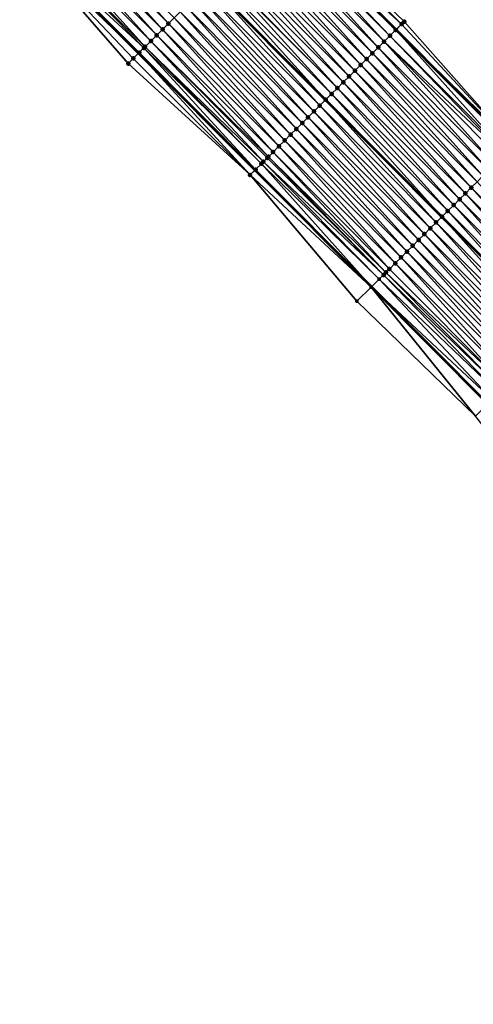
# Model space of a CAD drawing. Header units: feet. Extents: x 2017353 to 2024169, y 808050 to 818690.
# Tile 207 of 256: x 2020147 to 2020202, y 815981 to 816100. Entities that reach past the tile are written whole.
import ezdxf

# ---------------------------------------------------------------- set-up
doc = ezdxf.new("R2010")
doc.units = ezdxf.units.FT
doc.header["$MEASUREMENT"] = 0
for name, color, linetype, lineweight in [('EP_Travel Lane', 172, 'Continuous', 53), ('SB-Road Shots', 141, 'Continuous', 100), ('SB-Road X-Section', 40, 'Continuous', 13), ('STRIPING', 60, 'Continuous', 53)]:
    doc.layers.add(name, color=color, linetype=linetype, lineweight=lineweight)
doc.layers.add('I-77-MM15-17_SB-Surface-BORDER', color=7, linetype='Continuous')
doc.layers.add('I-77-MM15-17_SB-Surface-TIN', color=7, linetype='Continuous')

msp = doc.modelspace()

# ---------------------------------------------------------------- linework, layer by layer
at = {"layer": 'EP_Travel Lane'}
for points in [[(2020178.348156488, 816113.2607741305, 251.1226351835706), (2020192.455198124, 816099.0841670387, 250.9992503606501), (2020206.562167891, 816084.9076321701, 250.8584773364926), (2020220.669156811, 816070.7310780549, 250.7223292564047), (2020234.77671693, 816056.5539499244, 250.7243469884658), (2020248.883790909, 816042.3773103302, 250.6087816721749), (2020262.990891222, 816028.2006442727, 250.4995820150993), (2020277.09796021, 816014.0240096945, 250.3827974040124)], [(2020147.136741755, 816110.4209932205, 250.7558075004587), (2020161.246465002, 816096.2471822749, 250.6169711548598), (2020175.356261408, 816082.0732978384, 250.4958218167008), (2020189.466189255, 816067.899281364, 250.406463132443), (2020203.575907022, 816053.7254759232, 250.2663043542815), (2020217.685651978, 816039.5516431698, 250.1327209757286), (2020231.795476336, 816025.3777306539, 250.0183346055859), (2020245.905299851, 816011.2038189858, 249.903746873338), (2020260.015170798, 815997.0298596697, 249.8006359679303), (2020274.125037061, 815982.8559050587, 249.6963866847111)]]:
    msp.add_polyline3d(points, dxfattribs=at)
at = {"layer": 'I-77-MM15-17_SB-Surface-BORDER', "color": 3, "linetype": 'Continuous', "lineweight": -3}
for points in [[(2020179.032335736, 816113.9416686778, 251.1138559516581), (2020193.445964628, 816100.0700636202, 251.0002424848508), (2020206.73859985, 816085.0831962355, 250.8587358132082), (2020221.353351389, 816071.4119583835, 250.7171150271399), (2020235.612279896, 816057.3853732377, 250.7291265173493), (2020249.069134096, 816042.5617324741, 250.610179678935), (2020263.764641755, 816028.9705800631, 250.5017501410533), (2020277.581911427, 816014.5055531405, 250.3867891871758)], [(2020272.17283029, 815980.9141399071, 249.5921255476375), (2020258.970484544, 815995.99076692, 249.7441326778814), (2020244.573636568, 816009.8793578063, 249.8230065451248), (2020229.854238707, 816023.4470217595, 249.8970260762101), (2020214.590293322, 816036.4732472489, 249.918203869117), (2020202.082503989, 816052.2403502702, 250.1515046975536), (2020187.715242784, 816066.1582150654, 250.2506609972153), (2020174.756157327, 816081.4764765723, 250.4549327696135), (2020159.982902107, 816094.9905637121, 250.5269917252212), (2020146.820160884, 816110.106126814, 250.7363368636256)]]:
    msp.add_polyline3d(points, dxfattribs=at)
at = {"layer": 'I-77-MM15-17_SB-Surface-TIN', "color": 128, "linetype": 'Continuous', "lineweight": -3}
for points in [[(2020164.145011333, 816099.1306060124, 250.7257376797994), (2020150.746935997, 816114.0124550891, 250.8788088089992), (2020150.038009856, 816113.3071723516, 250.8588921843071)], [(2020164.853942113, 816099.8358840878, 250.7467764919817), (2020151.455872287, 816114.7177276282, 250.9011801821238), (2020150.746935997, 816114.0124550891, 250.8788088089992)], [(2020164.145011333, 816099.1306060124, 250.7257376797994), (2020164.853942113, 816099.8358840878, 250.7467764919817), (2020150.746935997, 816114.0124550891, 250.8788088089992)], [(2020164.853942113, 816099.8358840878, 250.7467764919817), (2020165.562876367, 816100.5411586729, 250.7686553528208), (2020151.455872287, 816114.7177276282, 250.9011801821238)], [(2020193.139416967, 816099.7650221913, 251.0000013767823), (2020179.032335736, 816113.9416686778, 251.1138559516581), (2020178.348156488, 816113.2607741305, 251.1226351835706)], [(2020193.139416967, 816099.7650221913, 251.0000013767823), (2020193.445964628, 816100.0700636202, 251.0002424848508), (2020179.032335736, 816113.9416686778, 251.1138559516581)], [(2020162.727157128, 816097.7200424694, 250.6854394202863), (2020149.329090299, 816112.6018829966, 250.8405684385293), (2020148.620168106, 816111.8965962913, 250.8216068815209)], [(2020163.436088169, 816098.4253202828, 250.7065412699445), (2020150.038009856, 816113.3071723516, 250.8588921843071), (2020149.329090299, 816112.6018829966, 250.8405684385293)], [(2020162.727157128, 816097.7200424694, 250.6854394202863), (2020163.436088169, 816098.4253202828, 250.7065412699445), (2020149.329090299, 816112.6018829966, 250.8405684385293)], [(2020163.436088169, 816098.4253202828, 250.7065412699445), (2020164.145011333, 816099.1306060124, 250.7257376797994), (2020150.038009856, 816113.3071723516, 250.8588921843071)], [(2020191.012779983, 816097.649031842, 250.9744623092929), (2020177.614679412, 816112.5309062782, 251.1214226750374), (2020176.905752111, 816111.8256247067, 251.1012254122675)], [(2020191.721700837, 816098.3543198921, 250.9931007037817), (2020177.935052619, 816112.8496819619, 251.1244994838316), (2020177.614679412, 816112.5309062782, 251.1214226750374)], [(2020191.012779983, 816097.649031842, 250.9744623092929), (2020191.721700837, 816098.3543198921, 250.9931007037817), (2020177.614679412, 816112.5309062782, 251.1214226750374)], [(2020192.43056995, 816099.0596599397, 250.9992233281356), (2020178.323529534, 816113.2362654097, 251.1229511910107), (2020177.935052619, 816112.8496819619, 251.1244994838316)], [(2020191.721700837, 816098.3543198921, 250.9931007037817), (2020192.43056995, 816099.0596599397, 250.9992233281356), (2020177.935052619, 816112.8496819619, 251.1244994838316)], [(2020178.323529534, 816113.2362654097, 251.1229511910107), (2020192.455198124, 816099.0841670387, 250.9992503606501), (2020178.348156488, 816113.2607741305, 251.1226351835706)], [(2020192.43056995, 816099.0596599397, 250.9992233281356), (2020192.455198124, 816099.0841670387, 250.9992503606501), (2020178.323529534, 816113.2362654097, 251.1229511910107)], [(2020193.139416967, 816099.7650221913, 251.0000013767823), (2020178.348156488, 816113.2607741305, 251.1226351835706), (2020192.455198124, 816099.0841670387, 250.9992503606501)], [(2020161.893594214, 816096.8908263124, 250.654425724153), (2020147.911224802, 816111.1913308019, 250.7975386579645), (2020147.202225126, 816110.4861219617, 250.7598349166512)], [(2020162.018207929, 816097.0147829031, 250.6599454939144), (2020148.620168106, 816111.8965962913, 250.8216068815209), (2020147.911224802, 816111.1913308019, 250.7975386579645)], [(2020161.893594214, 816096.8908263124, 250.654425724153), (2020162.018207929, 816097.0147829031, 250.6599454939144), (2020147.911224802, 816111.1913308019, 250.7975386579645)], [(2020162.018207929, 816097.0147829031, 250.6599454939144), (2020162.727157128, 816097.7200424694, 250.6854394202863), (2020148.620168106, 816111.8965962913, 250.8216068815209)], [(2020190.303836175, 816096.9437668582, 250.9502718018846), (2020176.905752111, 816111.8256247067, 251.1012254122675), (2020176.196812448, 816111.1203555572, 251.0780381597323)], [(2020190.303836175, 816096.9437668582, 250.9502718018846), (2020191.012779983, 816097.649031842, 250.9744623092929), (2020176.905752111, 816111.8256247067, 251.1012254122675)], [(2020146.820160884, 816110.106126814, 250.7363368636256), (2020161.246465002, 816096.2471822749, 250.6169711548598), (2020147.136741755, 816110.4209932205, 250.7558075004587)], [(2020160.600158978, 816095.6044150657, 250.5725407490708), (2020161.246465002, 816096.2471822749, 250.6169711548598), (2020146.820160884, 816110.106126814, 250.7363368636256)], [(2020160.600158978, 816095.6044150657, 250.5725407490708), (2020146.820160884, 816110.106126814, 250.7363368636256), (2020159.982902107, 816094.9905637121, 250.5269917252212)], [(2020147.202225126, 816110.4861219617, 250.7598349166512), (2020147.136741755, 816110.4209932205, 250.7558075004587), (2020161.246465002, 816096.2471822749, 250.6169711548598)], [(2020161.309204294, 816096.3095780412, 250.6212841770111), (2020147.202225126, 816110.4861219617, 250.7598349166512), (2020161.246465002, 816096.2471822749, 250.6169711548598)], [(2020161.309204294, 816096.3095780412, 250.6212841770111), (2020161.893594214, 816096.8908263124, 250.654425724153), (2020147.202225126, 816110.4861219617, 250.7598349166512)], [(2020188.885986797, 816095.5331984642, 250.91114009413), (2020175.487886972, 816110.4150721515, 251.0582824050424), (2020174.778972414, 816109.7097777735, 251.0411676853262)], [(2020189.594908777, 816096.2384853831, 250.9300507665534), (2020176.196812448, 816111.1203555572, 251.0780381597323), (2020175.487886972, 816110.4150721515, 251.0582824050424)], [(2020188.885986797, 816095.5331984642, 250.91114009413), (2020189.594908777, 816096.2384853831, 250.9300507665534), (2020175.487886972, 816110.4150721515, 251.0582824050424)], [(2020189.594908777, 816096.2384853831, 250.9300507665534), (2020190.303836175, 816096.9437668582, 250.9502718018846), (2020176.196812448, 816111.1203555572, 251.0780381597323)], [(2020187.468133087, 816094.1226344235, 250.8709605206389), (2020174.070057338, 816109.0044839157, 251.0239277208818), (2020173.361134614, 816108.2991977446, 251.0048375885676)], [(2020188.177063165, 816094.827913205, 250.8918298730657), (2020174.778972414, 816109.7097777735, 251.0411676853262), (2020174.070057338, 816109.0044839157, 251.0239277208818)], [(2020187.468133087, 816094.1226344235, 250.8709605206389), (2020188.177063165, 816094.827913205, 250.8918298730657), (2020174.070057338, 816109.0044839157, 251.0239277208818)], [(2020188.177063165, 816094.827913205, 250.8918298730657), (2020188.885986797, 816095.5331984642, 250.91114009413), (2020174.778972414, 816109.7097777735, 251.0411676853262)], [(2020186.050273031, 816092.7120767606, 250.8292458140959), (2020172.652208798, 816107.59391468, 250.9849997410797), (2020171.943282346, 816106.8886322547, 250.9650079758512)], [(2020186.759200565, 816093.4173580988, 250.8494997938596), (2020173.361134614, 816108.2991977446, 251.0048375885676), (2020172.652208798, 816107.59391468, 250.9849997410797)], [(2020186.050273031, 816092.7120767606, 250.8292458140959), (2020186.759200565, 816093.4173580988, 250.8494997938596), (2020172.652208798, 816107.59391468, 250.9849997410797)], [(2020186.759200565, 816093.4173580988, 250.8494997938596), (2020187.468133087, 816094.1226344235, 250.8709605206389), (2020173.361134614, 816108.2991977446, 251.0048375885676)], [(2020185.341338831, 816092.0068021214, 250.8073793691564), (2020171.943282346, 816106.8886322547, 250.9650079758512), (2020171.234356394, 816106.1833493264, 250.945137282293)], [(2020185.341338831, 816092.0068021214, 250.8073793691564), (2020186.050273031, 816092.7120767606, 250.8292458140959), (2020171.943282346, 816106.8886322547, 250.9650079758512)], [(2020183.923451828, 816090.5962715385, 250.7591464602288), (2020170.525416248, 816105.4780806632, 250.9218329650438), (2020169.816479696, 816104.7728083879, 250.8993981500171)], [(2020184.63240085, 816091.3015312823, 250.7845982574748), (2020171.185234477, 816106.134480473, 250.9436834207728), (2020170.525416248, 816105.4780806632, 250.9218329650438)], [(2020183.923451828, 816090.5962715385, 250.7591464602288), (2020184.63240085, 816091.3015312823, 250.7845982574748), (2020170.525416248, 816105.4780806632, 250.9218329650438)], [(2020185.341338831, 816092.0068021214, 250.8073793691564), (2020171.234356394, 816106.1833493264, 250.945137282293), (2020171.185234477, 816106.134480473, 250.9436834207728)], [(2020184.63240085, 816091.3015312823, 250.7845982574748), (2020185.341338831, 816092.0068021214, 250.8073793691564), (2020171.185234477, 816106.134480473, 250.9436834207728)], [(2020182.505596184, 816089.1857094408, 250.7184992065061), (2020169.107536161, 816104.0675431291, 250.8752743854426), (2020168.398600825, 816103.3622696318, 250.8531336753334)], [(2020183.214513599, 816089.891000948, 250.7363054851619), (2020169.8077613, 816104.7641352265, 250.8991014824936), (2020169.107536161, 816104.0675431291, 250.8752743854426)], [(2020182.505596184, 816089.1857094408, 250.7184992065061), (2020183.214513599, 816089.891000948, 250.7363054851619), (2020169.107536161, 816104.0675431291, 250.8752743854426)], [(2020169.816479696, 816104.7728083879, 250.8993981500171), (2020169.8077613, 816104.7641352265, 250.8991014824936), (2020183.9147333, 816090.5875981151, 250.7588655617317)], [(2020183.214513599, 816089.891000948, 250.7363054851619), (2020183.9147333, 816090.5875981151, 250.7588655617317), (2020169.8077613, 816104.7641352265, 250.8991014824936)], [(2020183.923451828, 816090.5962715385, 250.7591464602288), (2020169.816479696, 816104.7728083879, 250.8993981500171), (2020183.9147333, 816090.5875981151, 250.7588655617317)], [(2020181.796668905, 816088.4804278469, 250.6983067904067), (2020168.398600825, 816103.3622696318, 250.8531336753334), (2020167.689661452, 816102.6570001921, 250.8300162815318)], [(2020181.796668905, 816088.4804278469, 250.6983067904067), (2020182.505596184, 816089.1857094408, 250.7184992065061), (2020168.398600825, 816103.3622696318, 250.8531336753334)], [(2020180.378819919, 816087.0698590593, 250.6592697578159), (2020166.980716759, 816101.9517360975, 250.8056123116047), (2020166.271797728, 816101.2464462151, 250.7874155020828)], [(2020181.08773595, 816087.7751519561, 250.6767415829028), (2020167.689661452, 816102.6570001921, 250.8300162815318), (2020166.980716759, 816101.9517360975, 250.8056123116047)], [(2020180.378819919, 816087.0698590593, 250.6592697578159), (2020181.08773595, 816087.7751519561, 250.6767415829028), (2020166.980716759, 816101.9517360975, 250.8056123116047)], [(2020181.08773595, 816087.7751519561, 250.6767415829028), (2020181.796668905, 816088.4804278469, 250.6983067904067), (2020167.689661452, 816102.6570001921, 250.8300162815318)], [(2020178.960996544, 816085.6592645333, 250.6264280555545), (2020165.562876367, 816100.5411586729, 250.7686553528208), (2020164.853942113, 816099.8358840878, 250.7467764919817)], [(2020179.669914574, 816086.3645554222, 250.6443831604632), (2020166.271797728, 816101.2464462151, 250.7874155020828), (2020165.562876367, 816100.5411586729, 250.7686553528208)], [(2020178.960996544, 816085.6592645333, 250.6264280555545), (2020179.669914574, 816086.3645554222, 250.6443831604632), (2020165.562876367, 816100.5411586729, 250.7686553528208)], [(2020179.669914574, 816086.3645554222, 250.6443831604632), (2020180.378819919, 816087.0698590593, 250.6592697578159), (2020166.271797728, 816101.2464462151, 250.7874155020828)], [(2020178.252074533, 816084.9539776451, 250.6075099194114), (2020164.853942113, 816099.8358840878, 250.7467764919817), (2020164.145011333, 816099.1306060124, 250.7257376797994)], [(2020178.252074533, 816084.9539776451, 250.6075099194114), (2020178.960996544, 816085.6592645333, 250.6264280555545), (2020164.853942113, 816099.8358840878, 250.7467764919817)], [(2020206.73859985, 816085.0831962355, 250.8587358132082), (2020193.139416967, 816099.7650221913, 251.0000013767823), (2020192.455198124, 816099.0841670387, 250.9992503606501)], [(2020206.73859985, 816085.0831962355, 250.8587358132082), (2020193.445964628, 816100.0700636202, 251.0002424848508), (2020193.139416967, 816099.7650221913, 251.0000013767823)], [(2020176.976750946, 816083.6851839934, 250.5746272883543), (2020163.436088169, 816098.4253202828, 250.7065412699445), (2020162.727157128, 816097.7200424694, 250.6854394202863)], [(2020177.54315648, 816084.2486867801, 250.5895491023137), (2020164.145011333, 816099.1306060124, 250.7257376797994), (2020163.436088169, 816098.4253202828, 250.7065412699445)], [(2020176.976750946, 816083.6851839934, 250.5746272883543), (2020177.54315648, 816084.2486867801, 250.5895491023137), (2020163.436088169, 816098.4253202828, 250.7065412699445)], [(2020177.54315648, 816084.2486867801, 250.5895491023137), (2020178.252074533, 816084.9539776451, 250.6075099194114), (2020164.145011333, 816099.1306060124, 250.7257376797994)], [(2020205.602176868, 816083.9524399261, 250.847824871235), (2020191.721700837, 816098.3543198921, 250.9931007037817), (2020191.012779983, 816097.649031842, 250.9744623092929)], [(2020205.828671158, 816084.1777848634, 250.8524133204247), (2020192.43056995, 816099.0596599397, 250.9992233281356), (2020191.721700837, 816098.3543198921, 250.9931007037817)], [(2020205.602176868, 816083.9524399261, 250.847824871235), (2020205.828671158, 816084.1777848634, 250.8524133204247), (2020191.721700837, 816098.3543198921, 250.9931007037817)], [(2020206.537539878, 816084.8831253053, 250.8584412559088), (2020192.455198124, 816099.0841670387, 250.9992503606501), (2020192.43056995, 816099.0596599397, 250.9992233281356)], [(2020205.828671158, 816084.1777848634, 250.8524133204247), (2020206.537539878, 816084.8831253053, 250.8584412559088), (2020192.43056995, 816099.0596599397, 250.9992233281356)], [(2020206.73859985, 816085.0831962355, 250.8587358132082), (2020192.455198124, 816099.0841670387, 250.9992503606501), (2020206.562167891, 816084.9076321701, 250.8584773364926)], [(2020206.537539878, 816084.8831253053, 250.8584412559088), (2020206.562167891, 816084.9076321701, 250.8584773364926), (2020192.455198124, 816099.0841670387, 250.9992503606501)], [(2020175.416254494, 816082.1329627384, 250.4999095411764), (2020161.893594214, 816096.8908263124, 250.654425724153), (2020161.309204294, 816096.3095780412, 250.6212841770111)], [(2020176.125275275, 816082.8381503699, 250.542718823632), (2020162.018207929, 816097.0147829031, 250.6599454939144), (2020161.893594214, 816096.8908263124, 250.654425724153)], [(2020175.416254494, 816082.1329627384, 250.4999095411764), (2020176.125275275, 816082.8381503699, 250.542718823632), (2020161.893594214, 816096.8908263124, 250.654425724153)], [(2020176.368683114, 816083.0802647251, 250.5547011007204), (2020162.727157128, 816097.7200424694, 250.6854394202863), (2020162.018207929, 816097.0147829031, 250.6599454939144)], [(2020176.125275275, 816082.8381503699, 250.542718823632), (2020176.368683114, 816083.0802647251, 250.5547011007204), (2020162.018207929, 816097.0147829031, 250.6599454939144)], [(2020176.368683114, 816083.0802647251, 250.5547011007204), (2020176.834233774, 816083.5434005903, 250.5704628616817), (2020162.727157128, 816097.7200424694, 250.6854394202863)], [(2020176.834233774, 816083.5434005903, 250.5704628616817), (2020176.976750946, 816083.6851839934, 250.5746272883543), (2020162.727157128, 816097.7200424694, 250.6854394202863)], [(2020203.701877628, 816082.0619518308, 250.7890071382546), (2020190.303836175, 816096.9437668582, 250.9502718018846), (2020189.594908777, 816096.2384853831, 250.9300507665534)], [(2020204.410801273, 816082.767237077, 250.8083207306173), (2020191.012779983, 816097.649031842, 250.9744623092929), (2020190.303836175, 816096.9437668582, 250.9502718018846)], [(2020203.701877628, 816082.0619518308, 250.7890071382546), (2020204.410801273, 816082.767237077, 250.8083207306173), (2020190.303836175, 816096.9437668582, 250.9502718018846)], [(2020204.410801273, 816082.767237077, 250.8083207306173), (2020205.119741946, 816083.4725052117, 250.8317530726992), (2020191.012779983, 816097.649031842, 250.9744623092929)], [(2020205.119741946, 816083.4725052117, 250.8317530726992), (2020205.602176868, 816083.9524399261, 250.847824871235), (2020191.012779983, 816097.649031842, 250.9744623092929)], [(2020174.756157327, 816081.4764765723, 250.4549327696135), (2020161.246465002, 816096.2471822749, 250.6169711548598), (2020160.600158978, 816095.6044150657, 250.5725407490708)], [(2020161.309204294, 816096.3095780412, 250.6212841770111), (2020161.246465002, 816096.2471822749, 250.6169711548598), (2020175.356261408, 816082.0732978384, 250.4958218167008)], [(2020174.756157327, 816081.4764765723, 250.4549327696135), (2020175.356261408, 816082.0732978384, 250.4958218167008), (2020161.246465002, 816096.2471822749, 250.6169711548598)], [(2020175.416254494, 816082.1329627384, 250.4999095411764), (2020161.309204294, 816096.3095780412, 250.6212841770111), (2020175.356261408, 816082.0732978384, 250.4958218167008)], [(2020202.992964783, 816081.3566557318, 250.7723058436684), (2020189.594908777, 816096.2384853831, 250.9300507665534), (2020188.885986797, 816095.5331984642, 250.91114009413)], [(2020202.992964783, 816081.3566557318, 250.7723058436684), (2020203.701877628, 816082.0619518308, 250.7890071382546), (2020189.594908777, 816096.2384853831, 250.9300507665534)], [(2020174.756157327, 816081.4764765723, 250.4549327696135), (2020160.600158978, 816095.6044150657, 250.5725407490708), (2020159.982902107, 816094.9905637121, 250.5269917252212)], [(2020201.575118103, 816079.946084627, 250.7338260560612), (2020188.177063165, 816094.827913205, 250.8918298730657), (2020187.468133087, 816094.1226344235, 250.8709605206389)], [(2020202.284045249, 816080.6513663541, 250.7539866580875), (2020188.885986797, 816095.5331984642, 250.91114009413), (2020188.177063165, 816094.827913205, 250.8918298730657)], [(2020201.575118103, 816079.946084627, 250.7338260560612), (2020202.284045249, 816080.6513663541, 250.7539866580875), (2020188.177063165, 816094.827913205, 250.8918298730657)], [(2020202.284045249, 816080.6513663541, 250.7539866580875), (2020202.992964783, 816081.3566557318, 250.7723058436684), (2020188.885986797, 816095.5331984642, 250.91114009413)], [(2020200.157248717, 816078.5355363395, 250.6898540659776), (2020186.759200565, 816093.4173580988, 250.8494997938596), (2020186.050273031, 816092.7120767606, 250.8292458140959)], [(2020200.866188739, 816079.2408051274, 250.7131292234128), (2020187.468133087, 816094.1226344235, 250.8709605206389), (2020186.759200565, 816093.4173580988, 250.8494997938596)], [(2020200.157248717, 816078.5355363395, 250.6898540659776), (2020200.866188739, 816079.2408051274, 250.7131292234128), (2020186.759200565, 816093.4173580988, 250.8494997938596)], [(2020200.866188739, 816079.2408051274, 250.7131292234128), (2020201.575118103, 816079.946084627, 250.7338260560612), (2020187.468133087, 816094.1226344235, 250.8709605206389)], [(2020199.448309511, 816077.8302667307, 250.6667765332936), (2020186.050273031, 816092.7120767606, 250.8292458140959), (2020185.341338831, 816092.0068021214, 250.8073793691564)], [(2020199.448309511, 816077.8302667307, 250.6667765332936), (2020200.157248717, 816078.5355363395, 250.6898540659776), (2020186.050273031, 816092.7120767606, 250.8292458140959)], [(2020198.030443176, 816076.4197153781, 250.6235423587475), (2020184.63240085, 816091.3015312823, 250.7845982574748), (2020183.923451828, 816090.5962715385, 250.7591464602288)], [(2020198.739375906, 816077.1249914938, 250.6450536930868), (2020185.341338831, 816092.0068021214, 250.8073793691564), (2020184.63240085, 816091.3015312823, 250.7845982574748)], [(2020198.030443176, 816076.4197153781, 250.6235423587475), (2020198.739375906, 816077.1249914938, 250.6450536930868), (2020184.63240085, 816091.3015312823, 250.7845982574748)], [(2020198.739375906, 816077.1249914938, 250.6450536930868), (2020199.448309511, 816077.8302667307, 250.6667765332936), (2020185.341338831, 816092.0068021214, 250.8073793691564)], [(2020196.612588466, 816075.0091523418, 250.5831204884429), (2020183.214513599, 816089.891000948, 250.7363054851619), (2020182.505596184, 816089.1857094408, 250.7184992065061)], [(2020197.321513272, 816075.7144364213, 250.602714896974), (2020183.9147333, 816090.5875981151, 250.7588655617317), (2020183.214513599, 816089.891000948, 250.7363054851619)], [(2020196.612588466, 816075.0091523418, 250.5831204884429), (2020197.321513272, 816075.7144364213, 250.602714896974), (2020183.214513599, 816089.891000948, 250.7363054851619)], [(2020183.923451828, 816090.5962715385, 250.7591464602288), (2020183.9147333, 816090.5875981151, 250.7588655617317), (2020198.021724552, 816076.4110416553, 250.6232862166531)], [(2020197.321513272, 816075.7144364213, 250.602714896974), (2020198.021724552, 816076.4110416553, 250.6232862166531), (2020183.9147333, 816090.5875981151, 250.7588655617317)], [(2020198.030443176, 816076.4197153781, 250.6235423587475), (2020183.923451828, 816090.5962715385, 250.7591464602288), (2020198.021724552, 816076.4110416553, 250.6232862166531)], [(2020195.194743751, 816073.598579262, 250.5451160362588), (2020181.796668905, 816088.4804278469, 250.6983067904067), (2020181.08773595, 816087.7751519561, 250.6767415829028)], [(2020195.903661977, 816074.3038699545, 250.5631187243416), (2020182.505596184, 816089.1857094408, 250.7184992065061), (2020181.796668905, 816088.4804278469, 250.6983067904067)], [(2020195.194743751, 816073.598579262, 250.5451160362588), (2020195.903661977, 816074.3038699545, 250.5631187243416), (2020181.796668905, 816088.4804278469, 250.6983067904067)], [(2020195.903661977, 816074.3038699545, 250.5631187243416), (2020196.612588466, 816075.0091523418, 250.5831204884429), (2020182.505596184, 816089.1857094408, 250.7184992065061)], [(2020194.48583589, 816072.8932781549, 250.5296201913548), (2020181.08773595, 816087.7751519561, 250.6767415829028), (2020180.378819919, 816087.0698590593, 250.6592697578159)], [(2020194.48583589, 816072.8932781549, 250.5296201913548), (2020195.194743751, 816073.598579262, 250.5451160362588), (2020181.08773595, 816087.7751519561, 250.6767415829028)], [(2020193.068029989, 816071.4826660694, 250.5010044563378), (2020179.669914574, 816086.3645554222, 250.6443831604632), (2020178.960996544, 816085.6592645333, 250.6264280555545)], [(2020193.776935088, 816072.1879699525, 250.5158321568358), (2020180.378819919, 816087.0698590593, 250.6592697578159), (2020179.669914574, 816086.3645554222, 250.6443831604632)], [(2020193.068029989, 816071.4826660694, 250.5010044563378), (2020193.776935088, 816072.1879699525, 250.5158321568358), (2020179.669914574, 816086.3645554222, 250.6443831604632)], [(2020193.776935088, 816072.1879699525, 250.5158321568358), (2020194.48583589, 816072.8932781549, 250.5296201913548), (2020180.378819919, 816087.0698590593, 250.6592697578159)], [(2020191.650204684, 816070.0720734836, 250.4676952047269), (2020178.252074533, 816084.9539776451, 250.6075099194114), (2020177.54315648, 816084.2486867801, 250.5895491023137)], [(2020192.359118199, 816070.7773689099, 250.4845584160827), (2020178.960996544, 816085.6592645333, 250.6264280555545), (2020178.252074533, 816084.9539776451, 250.6075099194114)], [(2020191.650204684, 816070.0720734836, 250.4676952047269), (2020192.359118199, 816070.7773689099, 250.4845584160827), (2020178.252074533, 816084.9539776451, 250.6075099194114)], [(2020192.359118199, 816070.7773689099, 250.4845584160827), (2020193.068029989, 816071.4826660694, 250.5010044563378), (2020178.960996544, 816085.6592645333, 250.6264280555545)], [(2020191.227969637, 816069.652013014, 250.4552793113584), (2020177.54315648, 816084.2486867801, 250.5895491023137), (2020176.976750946, 816083.6851839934, 250.5746272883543)], [(2020191.227969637, 816069.652013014, 250.4552793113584), (2020191.650204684, 816070.0720734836, 250.4676952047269), (2020177.54315648, 816084.2486867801, 250.5895491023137)], [(2020175.416254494, 816082.1329627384, 250.4999095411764), (2020189.466189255, 816067.899281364, 250.406463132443), (2020176.125275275, 816082.8381503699, 250.542718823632)], [(2020190.425263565, 816068.8534441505, 250.4312953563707), (2020176.368683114, 816083.0802647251, 250.5547011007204), (2020176.125275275, 816082.8381503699, 250.542718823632)], [(2020190.425263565, 816068.8534441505, 250.4312953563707), (2020176.125275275, 816082.8381503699, 250.542718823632), (2020189.466189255, 816067.899281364, 250.406463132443)], [(2020190.941255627, 816069.366813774, 250.4422348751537), (2020176.834233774, 816083.5434005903, 250.5704628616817), (2020176.368683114, 816083.0802647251, 250.5547011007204)], [(2020190.425263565, 816068.8534441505, 250.4312953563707), (2020190.941255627, 816069.366813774, 250.4422348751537), (2020176.368683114, 816083.0802647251, 250.5547011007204)], [(2020190.941255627, 816069.366813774, 250.4422348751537), (2020176.976750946, 816083.6851839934, 250.5746272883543), (2020176.834233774, 816083.5434005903, 250.5704628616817)], [(2020190.941255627, 816069.366813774, 250.4422348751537), (2020191.227969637, 816069.652013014, 250.4552793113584), (2020176.976750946, 816083.6851839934, 250.5746272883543)], [(2020189.454933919, 816067.8880836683, 250.4061717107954), (2020175.356261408, 816082.0732978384, 250.4958218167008), (2020174.756157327, 816081.4764765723, 250.4549327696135)], [(2020189.454933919, 816067.8880836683, 250.4061717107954), (2020174.756157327, 816081.4764765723, 250.4549327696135), (2020187.715242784, 816066.1582150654, 250.2506609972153)], [(2020175.416254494, 816082.1329627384, 250.4999095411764), (2020175.356261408, 816082.0732978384, 250.4958218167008), (2020189.466189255, 816067.899281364, 250.406463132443)], [(2020189.454933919, 816067.8880836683, 250.4061717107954), (2020189.466189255, 816067.899281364, 250.406463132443), (2020175.356261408, 816082.0732978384, 250.4958218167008)], [(2020215.682135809, 816065.7695019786, 250.6045951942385), (2020202.284045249, 816080.6513663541, 250.7539866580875), (2020201.575118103, 816079.946084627, 250.7338260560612)], [(2020214.264268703, 816064.358951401, 250.5611750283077), (2020200.866188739, 816079.2408051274, 250.7131292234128), (2020200.157248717, 816078.5355363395, 250.6898540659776)], [(2020214.973204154, 816065.0642247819, 250.5833443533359), (2020201.575118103, 816079.946084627, 250.7338260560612), (2020200.866188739, 816079.2408051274, 250.7131292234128)], [(2020214.264268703, 816064.358951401, 250.5611750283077), (2020214.973204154, 816065.0642247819, 250.5833443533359), (2020200.866188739, 816079.2408051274, 250.7131292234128)], [(2020214.973204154, 816065.0642247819, 250.5833443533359), (2020215.682135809, 816065.7695019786, 250.6045951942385), (2020201.575118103, 816079.946084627, 250.7338260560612)], [(2020212.846388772, 816062.9484137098, 250.5146531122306), (2020199.448309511, 816077.8302667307, 250.6667765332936), (2020198.739375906, 816077.1249914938, 250.6450536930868)], [(2020213.555330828, 816063.6536804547, 250.5384197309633), (2020200.157248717, 816078.5355363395, 250.6898540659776), (2020199.448309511, 816077.8302667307, 250.6667765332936)], [(2020212.846388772, 816062.9484137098, 250.5146531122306), (2020213.555330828, 816063.6536804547, 250.5384197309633), (2020199.448309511, 816077.8302667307, 250.6667765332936)], [(2020213.555330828, 816063.6536804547, 250.5384197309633), (2020214.264268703, 816064.358951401, 250.5611750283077), (2020200.157248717, 816078.5355363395, 250.6898540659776)], [(2020212.137445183, 816062.2431485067, 250.4905153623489), (2020198.739375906, 816077.1249914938, 250.6450536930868), (2020198.030443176, 816076.4197153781, 250.6235423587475)], [(2020212.137445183, 816062.2431485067, 250.4905153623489), (2020212.846388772, 816062.9484137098, 250.5146531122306), (2020198.739375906, 816077.1249914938, 250.6450536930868)], [(2020210.719599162, 816060.8325767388, 250.4521957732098), (2020197.321513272, 816075.7144364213, 250.602714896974), (2020196.612588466, 816075.0091523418, 250.5831204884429)], [(2020211.428516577, 816061.537868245, 250.4700022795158), (2020198.021724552, 816076.4110416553, 250.6232862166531), (2020197.321513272, 816075.7144364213, 250.602714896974)], [(2020210.719599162, 816060.8325767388, 250.4521957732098), (2020211.428516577, 816061.537868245, 250.4700022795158), (2020197.321513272, 816075.7144364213, 250.602714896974)], [(2020198.030443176, 816076.4197153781, 250.6235423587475), (2020198.021724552, 816076.4110416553, 250.6232862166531), (2020212.128726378, 816062.2344745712, 250.490263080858)], [(2020211.428516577, 816061.537868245, 250.4700022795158), (2020212.128726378, 816062.2344745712, 250.490263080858), (2020198.021724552, 816076.4110416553, 250.6232862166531)], [(2020212.137445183, 816062.2431485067, 250.4905153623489), (2020198.030443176, 816076.4197153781, 250.6235423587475), (2020212.128726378, 816062.2344745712, 250.490263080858)], [(2020209.301756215, 816059.4220018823, 250.4146195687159), (2020195.903661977, 816074.3038699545, 250.5631187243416), (2020195.194743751, 816073.598579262, 250.5451160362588)], [(2020210.010676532, 816060.1272904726, 250.4331279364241), (2020196.612588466, 816075.0091523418, 250.5831204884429), (2020195.903661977, 816074.3038699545, 250.5631187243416)], [(2020209.301756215, 816059.4220018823, 250.4146195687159), (2020210.010676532, 816060.1272904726, 250.4331279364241), (2020195.903661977, 816074.3038699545, 250.5631187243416)], [(2020210.010676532, 816060.1272904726, 250.4331279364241), (2020210.719599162, 816060.8325767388, 250.4521957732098), (2020196.612588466, 816075.0091523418, 250.5831204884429)], [(2020208.592846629, 816058.7167025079, 250.3987068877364), (2020195.194743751, 816073.598579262, 250.5451160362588), (2020194.48583589, 816072.8932781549, 250.5296201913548)], [(2020208.592846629, 816058.7167025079, 250.3987068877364), (2020209.301756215, 816059.4220018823, 250.4146195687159), (2020195.194743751, 816073.598579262, 250.5451160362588)], [(2020207.175027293, 816057.3061039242, 250.3668418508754), (2020193.776935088, 816072.1879699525, 250.5158321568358), (2020193.068029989, 816071.4826660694, 250.5010044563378)], [(2020207.883940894, 816058.011399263, 250.3837258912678), (2020194.48583589, 816072.8932781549, 250.5296201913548), (2020193.776935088, 816072.1879699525, 250.5158321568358)], [(2020207.175027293, 816057.3061039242, 250.3668418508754), (2020207.883940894, 816058.011399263, 250.3837258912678), (2020193.776935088, 816072.1879699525, 250.5158321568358)], [(2020207.883940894, 816058.011399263, 250.3837258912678), (2020208.592846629, 816058.7167025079, 250.3987068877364), (2020194.48583589, 816072.8932781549, 250.5296201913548)], [(2020205.757182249, 816055.8955311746, 250.3287585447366), (2020192.359118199, 816070.7773689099, 250.4845584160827), (2020191.650204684, 816070.0720734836, 250.4676952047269)], [(2020206.466109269, 816056.6008130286, 250.3488883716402), (2020193.068029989, 816071.4826660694, 250.5010044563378), (2020192.359118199, 816070.7773689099, 250.4845584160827)], [(2020205.757182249, 816055.8955311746, 250.3287585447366), (2020206.466109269, 816056.6008130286, 250.3488883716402), (2020192.359118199, 816070.7773689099, 250.4845584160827)], [(2020206.466109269, 816056.6008130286, 250.3488883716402), (2020207.175027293, 816057.3061039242, 250.3668418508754), (2020193.068029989, 816071.4826660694, 250.5010044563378)], [(2020204.869376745, 816055.0122629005, 250.3068990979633), (2020190.941255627, 816069.366813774, 250.4422348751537), (2020190.425263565, 816068.8534441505, 250.4312953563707)], [(2020205.31399867, 816055.4546833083, 250.3092869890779), (2020191.227969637, 816069.652013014, 250.4552793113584), (2020190.941255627, 816069.366813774, 250.4422348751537)], [(2020204.869376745, 816055.0122629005, 250.3068990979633), (2020205.31399867, 816055.4546833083, 250.3092869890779), (2020190.941255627, 816069.366813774, 250.4422348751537)], [(2020205.757182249, 816055.8955311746, 250.3287585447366), (2020191.650204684, 816070.0720734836, 250.4676952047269), (2020191.227969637, 816069.652013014, 250.4552793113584)], [(2020205.31399867, 816055.4546833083, 250.3092869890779), (2020205.757182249, 816055.8955311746, 250.3287585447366), (2020191.227969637, 816069.652013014, 250.4552793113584)], [(2020204.101886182, 816054.2486730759, 250.2906152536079), (2020190.425263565, 816068.8534441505, 250.4312953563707), (2020189.466189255, 816067.899281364, 250.406463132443)], [(2020204.101886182, 816054.2486730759, 250.2906152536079), (2020204.869376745, 816055.0122629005, 250.3068990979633), (2020190.425263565, 816068.8534441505, 250.4312953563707)], [(2020202.082503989, 816052.2403502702, 250.1515046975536), (2020189.454933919, 816067.8880836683, 250.4061717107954), (2020187.715242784, 816066.1582150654, 250.2506609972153)], [(2020189.454933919, 816067.8880836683, 250.4061717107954), (2020203.575907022, 816053.7254759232, 250.2663043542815), (2020189.466189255, 816067.899281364, 250.406463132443)], [(2020203.518058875, 816053.6679337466, 250.2636305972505), (2020203.575907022, 816053.7254759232, 250.2663043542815), (2020189.454933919, 816067.8880836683, 250.4061717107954)], [(2020203.518058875, 816053.6679337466, 250.2636305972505), (2020189.454933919, 816067.8880836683, 250.4061717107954), (2020202.082503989, 816052.2403502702, 250.1515046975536)], [(2020204.101886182, 816054.2486730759, 250.2906152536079), (2020189.466189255, 816067.899281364, 250.406463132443), (2020203.575907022, 816053.7254759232, 250.2663043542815)]]:
    msp.add_3dface(points, dxfattribs=at)
at = {"layer": 'SB-Road Shots', "lineweight": 100}
for p in [(2020164.853942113, 816099.8358840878, 250.7467764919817), (2020193.139416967, 816099.7650221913, 251.0000013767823), (2020193.445964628, 816100.0700636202, 251.0002424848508), (2020163.436088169, 816098.4253202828, 250.7065412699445), (2020164.145011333, 816099.1306060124, 250.7257376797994), (2020191.721700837, 816098.3543198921, 250.9931007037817), (2020192.43056995, 816099.0596599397, 250.9992233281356), (2020161.893594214, 816096.8908263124, 250.654425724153), (2020162.018207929, 816097.0147829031, 250.6599454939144), (2020162.727157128, 816097.7200424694, 250.6854394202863), (2020190.303836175, 816096.9437668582, 250.9502718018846), (2020191.012779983, 816097.649031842, 250.9744623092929), (2020161.309204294, 816096.3095780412, 250.6212841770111), (2020189.594908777, 816096.2384853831, 250.9300507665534), (2020159.982902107, 816094.9905637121, 250.5269917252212), (2020160.600158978, 816095.6044150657, 250.5725407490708), (2020188.177063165, 816094.827913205, 250.8918298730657), (2020188.885986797, 816095.5331984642, 250.91114009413), (2020186.759200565, 816093.4173580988, 250.8494997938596), (2020187.468133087, 816094.1226344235, 250.8709605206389), (2020186.050273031, 816092.7120767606, 250.8292458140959), (2020184.63240085, 816091.3015312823, 250.7845982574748), (2020185.341338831, 816092.0068021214, 250.8073793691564), (2020183.214513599, 816089.891000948, 250.7363054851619), (2020183.923451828, 816090.5962715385, 250.7591464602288), (2020181.796668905, 816088.4804278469, 250.6983067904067), (2020182.505596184, 816089.1857094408, 250.7184992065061), (2020181.08773595, 816087.7751519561, 250.6767415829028), (2020179.669914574, 816086.3645554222, 250.6443831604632), (2020180.378819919, 816087.0698590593, 250.6592697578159), (2020178.252074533, 816084.9539776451, 250.6075099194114), (2020178.960996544, 816085.6592645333, 250.6264280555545), (2020177.54315648, 816084.2486867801, 250.5895491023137), (2020176.125275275, 816082.8381503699, 250.542718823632), (2020176.368683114, 816083.0802647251, 250.5547011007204), (2020176.834233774, 816083.5434005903, 250.5704628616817), (2020176.976750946, 816083.6851839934, 250.5746272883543), (2020174.756157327, 816081.4764765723, 250.4549327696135), (2020175.416254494, 816082.1329627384, 250.4999095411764), (2020200.866188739, 816079.2408051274, 250.7131292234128), (2020201.575118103, 816079.946084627, 250.7338260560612), (2020199.448309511, 816077.8302667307, 250.6667765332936), (2020200.157248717, 816078.5355363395, 250.6898540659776), (2020198.739375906, 816077.1249914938, 250.6450536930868), (2020197.321513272, 816075.7144364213, 250.602714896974), (2020198.030443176, 816076.4197153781, 250.6235423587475), (2020195.903661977, 816074.3038699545, 250.5631187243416), (2020196.612588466, 816075.0091523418, 250.5831204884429), (2020195.194743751, 816073.598579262, 250.5451160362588), (2020193.776935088, 816072.1879699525, 250.5158321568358), (2020194.48583589, 816072.8932781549, 250.5296201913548), (2020192.359118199, 816070.7773689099, 250.4845584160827), (2020193.068029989, 816071.4826660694, 250.5010044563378), (2020190.941255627, 816069.366813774, 250.4422348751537), (2020191.227969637, 816069.652013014, 250.4552793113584), (2020191.650204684, 816070.0720734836, 250.4676952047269)]:
    msp.add_point(p, dxfattribs=at)
at = {"layer": 'SB-Road Shots', "lineweight": 70}
for p in [(2020190.425263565, 816068.8534441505, 250.4312953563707), (2020189.454933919, 816067.8880836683, 250.4061717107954), (2020187.715242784, 816066.1582150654, 250.2506609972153)]:
    msp.add_point(p, dxfattribs=at)
at = {"layer": 'SB-Road X-Section', "extrusion": (-0.7053533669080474, 0.7088316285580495, 0.005860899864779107), "elevation": -846451.2360999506, "flags": 128}
msp.add_lwpolyline([(-2007649.991838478, 5212.169311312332), (-2007648.991838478, 5212.178406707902), (-2007648.443786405, 5212.179955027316), (-2007647.991838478, 5212.176878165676), (-2007646.991838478, 5212.156680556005), (-2007645.991838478, 5212.133492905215), (-2007644.991838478, 5212.113736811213), (-2007643.991838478, 5212.096621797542), (-2007642.991838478, 5212.079381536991), (-2007641.991838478, 5212.060291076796), (-2007640.991838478, 5212.040452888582), (-2007639.991838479, 5212.020460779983), (-2007638.991838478, 5212.000589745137), (-2007638.922548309, 5211.999135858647), (-2007637.991838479, 5211.977285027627), (-2007636.991838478, 5211.954849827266), (-2007635.991838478, 5211.930725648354), (-2007634.991838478, 5211.908584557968), (-2007633.991838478, 5211.885466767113), (-2007632.991838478, 5211.861062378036), (-2007631.991838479, 5211.842865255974), (-2007630.991838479, 5211.824104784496), (-2007629.991838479, 5211.802225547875), (-2007628.991838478, 5211.781186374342), (-2007627.991838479, 5211.761989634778), (-2007626.991838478, 5211.740887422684), (-2007625.991838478, 5211.715393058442), (-2007625.816072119, 5211.709873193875), (-2007624.991838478, 5211.67673107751), (-2007623.991838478, 5211.627986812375), (-2007623.121310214, 5211.582437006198)], dxfattribs=at)
at = {"layer": 'SB-Road X-Section', "extrusion": (-0.7053533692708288, 0.7088316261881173, 0.005860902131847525), "elevation": -846471.2428067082, "flags": 128}
msp.add_lwpolyline([(-2007650.421465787, 5212.174874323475), (-2007649.989005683, 5212.174633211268), (-2007648.989005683, 5212.173855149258), (-2007647.989005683, 5212.167732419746), (-2007646.989005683, 5212.149093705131), (-2007645.989005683, 5212.124902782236), (-2007644.989005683, 5212.104681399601), (-2007643.989005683, 5212.085770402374), (-2007642.989005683, 5212.066459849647), (-2007641.989005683, 5212.045590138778), (-2007640.989005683, 5212.0241290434), (-2007639.989005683, 5212.003874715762), (-2007638.989005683, 5211.982007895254), (-2007637.989005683, 5211.959226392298), (-2007636.989005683, 5211.933774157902), (-2007635.989005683, 5211.91093279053), (-2007634.989005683, 5211.893126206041), (-2007633.989005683, 5211.872933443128), (-2007632.989005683, 5211.85136786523), (-2007631.989005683, 5211.833895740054), (-2007630.989005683, 5211.819008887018), (-2007629.989005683, 5211.801053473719), (-2007628.989005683, 5211.782135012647), (-2007627.989005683, 5211.764173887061), (-2007627.190037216, 5211.749251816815), (-2007626.989005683, 5211.745087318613), (-2007626.33232293, 5211.729325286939), (-2007625.989005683, 5211.717342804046), (-2007624.989005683, 5211.674532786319), (-2007624.058037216, 5211.629555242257)], dxfattribs=at)
at = {"layer": 'SB-Road X-Section', "extrusion": (-0.7053533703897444, 0.7088316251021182, 0.005860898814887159), "elevation": -846491.2459542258, "flags": 128}
msp.add_lwpolyline([(-2007622.437711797, 5211.539710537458), (-2007624.891070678, 5211.695223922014), (-2007626.259814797, 5211.720347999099), (-2007626.987685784, 5211.731287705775), (-2007627.392090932, 5211.744332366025), (-2007627.987685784, 5211.756748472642), (-2007628.987685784, 5211.773611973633), (-2007629.987685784, 5211.790058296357), (-2007630.987685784, 5211.804886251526), (-2007631.987685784, 5211.818674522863), (-2007632.987685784, 5211.834170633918), (-2007633.987685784, 5211.852173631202), (-2007634.987685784, 5211.872175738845), (-2007635.987685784, 5211.89177048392), (-2007636.987685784, 5211.912598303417), (-2007637.987685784, 5211.934110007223), (-2007638.987685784, 5211.955833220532), (-2007639.987685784, 5211.978911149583), (-2007640.987685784, 5212.002186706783), (-2007641.987685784, 5212.022883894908), (-2007642.987685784, 5212.043044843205), (-2007643.987685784, 5212.061364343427), (-2007644.987685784, 5212.078065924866), (-2007645.987685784, 5212.097379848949), (-2007646.987685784, 5212.120812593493), (-2007647.66818617, 5212.136884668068), (-2007647.987685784, 5212.141473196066), (-2007648.987685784, 5212.147501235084), (-2007649.271329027, 5212.147795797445)], dxfattribs=at)
at = {"layer": 'STRIPING'}
msp.add_polyline3d([(2020169.8077613, 816104.7641352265, 250.8991014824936), (2020183.9147333, 816090.5875981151, 250.7588655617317), (2020198.021724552, 816076.4110416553, 250.6232862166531), (2020212.128726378, 816062.2344745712, 250.490263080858), (2020226.236051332, 816048.0575827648, 250.4354008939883), (2020240.343099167, 816033.880969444, 250.313508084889), (2020254.450162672, 816019.704340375, 250.1954053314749), (2020268.557264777, 816005.5276725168, 250.086637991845), (2020282.664357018, 815991.3510145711, 249.9754859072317)], dxfattribs=at)

doc.saveas('drawing.dxf')
